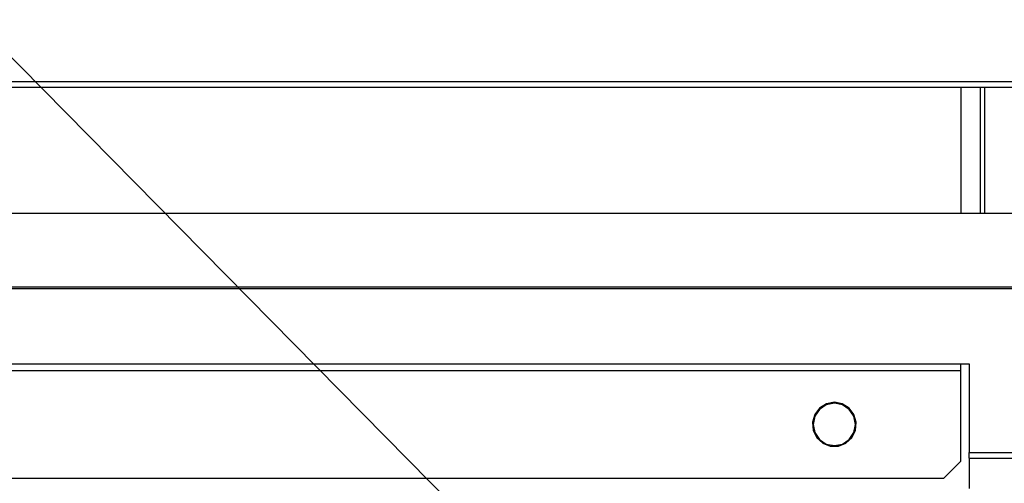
# Model space of a CAD drawing. Header units: millimetres. Extents: x 0 to 39025, y -31299 to 8400.
# Tile 34 of 206: x 14270 to 14387, y -29325 to -29270. Entities that reach past the tile are written whole.
import ezdxf

# ---------------------------------------------------------------- set-up
doc = ezdxf.new("R2010")
doc.units = ezdxf.units.MM
doc.layers.add('ANOTACIJE', color=7, linetype='Continuous')
doc.styles.get("Standard").update_dxf_attribs({"font": 'Montserrat-Regular.ttf'})
doc.dimstyles.new('SLDDIMSTYLE2', dxfattribs={"dimtxt": 0.18, "dimasz": 1.050735, "dimexe": 0, "dimexo": 0.0625, "dimgap": 0, "dimtad": 0, "dimtih": 1, "dimtoh": 1, "dimdec": 0, "dimrnd": 1e-09, "dimzin": 0, "dimdsep": 46, "dimtxsty": 'Standard', "dimblk1": 'DOT', "dimblk2": 'DOT', "dimsah": 1, "dimcen": 0.09, "dimadec": 0, "dimazin": 0, "dimtfac": 1.050735, "dimtdec": 0, "dimtofl": 0, "dimtmove": 0, "dimatfit": 3, "dimldrblk": 'DOT', "dimfxl": 1, "dimfrac": 2, "dimtolj": 1, "dimtzin": 0, "dimarcsym": 0})

# ---------------------------------------------------------------- blocks, each defined once
blk = doc.blocks.new('*U96')
at = {"lineweight": 25}
for points in [[(7.21, 240.28), (7.21, 240.28), (1142.79, 240.28), (1142.79, 240.28)], [(7.21, 239.62), (7.21, 239.62), (1142.79, 239.62), (1142.79, 239.62)], [(178.2, 239.62), (178.2, 239.62), (178.2, 224.66), (178.2, 224.66)], [(180.5, 239.62), (180.5, 239.62), (180.5, 224.66), (180.5, 224.66)], [(181, 239.62), (181, 239.62), (181, 224.66), (181, 224.66)], [(42, 224.66), (42, 224.66), (225, 224.66), (225, 224.66)], [(16.21, 215.95), (16.21, 215.95), (1133.33, 215.95), (1133.33, 215.95)], [(16.21, 215.73), (16.21, 215.73), (1133.33, 215.73), (1133.33, 215.73)], [(12.02, 206.82), (12.02, 206.82), (179.2, 206.82), (179.2, 206.82)], [(179.2, 206.82), (179.2, 206.82), (179.2, 196.3), (179.2, 196.3)], [(33, 206.02), (33, 206.02), (178.2, 206.02), (178.2, 206.02)], [(178.2, 195.26), (178.2, 195.26), (178.2, 206.02), (178.2, 206.02)], [(179.2, 196.3), (179.2, 196.3), (1142.79, 196.3), (1142.79, 196.3)], [(179.2, 195.65), (179.2, 195.65), (179.2, 196.3), (179.2, 196.3)], [(176.2, 193.25), (176.2, 193.25), (178.2, 195.26), (178.2, 195.26)], [(179.2, 195.65), (179.2, 195.65), (179.2, 192.05), (179.2, 192.05)], [(179.2, 195.65), (179.2, 195.65), (1142.79, 195.65), (1142.79, 195.65)], [(24.6, 193.25), (24.6, 193.25), (176.2, 193.25), (176.2, 193.25)]]:
    blk.add_open_spline(points, degree=3, dxfattribs=at)
for points, knots in [([(178.2, 206.02), (178.2, 206.02), (178.2, 206.17), (178.2, 206.17), (178.2, 206.17), (178.2, 206.33), (178.2, 206.33), (178.2, 206.33), (178.2, 206.47), (178.2, 206.47), (178.2, 206.47), (178.2, 206.59), (178.2, 206.59), (178.2, 206.59), (178.2, 206.69), (178.2, 206.69), (178.2, 206.69), (178.2, 206.76), (178.2, 206.76), (178.2, 206.76), (178.2, 206.81), (178.2, 206.81), (178.2, 206.81), (178.2, 206.82), (178.2, 206.82)], [0, 0, 0, 0, 1, 1, 1, 2, 2, 2, 3, 3, 3, 4, 4, 4, 5, 5, 5, 6, 6, 6, 7, 7, 7, 8, 8, 8, 8]), ([(163.2, 202.25), (163.2, 202.25), (164.14, 202.07), (164.14, 202.07), (164.14, 202.07), (164.95, 201.57), (164.95, 201.57), (164.95, 201.57), (165.52, 200.8), (165.52, 200.8), (165.52, 200.8), (165.79, 199.88), (165.79, 199.88), (165.79, 199.88), (165.7, 198.92), (165.7, 198.92), (165.7, 198.92), (165.27, 198.06), (165.27, 198.06), (165.27, 198.06), (164.57, 197.41), (164.57, 197.41), (164.57, 197.41), (163.68, 197.07), (163.68, 197.07), (163.68, 197.07), (162.72, 197.07), (162.72, 197.07), (162.72, 197.07), (161.83, 197.41), (161.83, 197.41), (161.83, 197.41), (161.13, 198.06), (161.13, 198.06), (161.13, 198.06), (160.7, 198.92), (160.7, 198.92), (160.7, 198.92), (160.61, 199.88), (160.61, 199.88), (160.61, 199.88), (160.87, 200.8), (160.87, 200.8), (160.87, 200.8), (161.45, 201.57), (161.45, 201.57), (161.45, 201.57), (162.26, 202.07), (162.26, 202.07), (162.26, 202.07), (163.2, 202.25), (163.2, 202.25)], [0, 0, 0, 0, 1, 1, 1, 2, 2, 2, 3, 3, 3, 4, 4, 4, 5, 5, 5, 6, 6, 6, 7, 7, 7, 8, 8, 8, 9, 9, 9, 10, 10, 10, 11, 11, 11, 12, 12, 12, 13, 13, 13, 14, 14, 14, 15, 15, 15, 16, 16, 16, 17, 17, 17, 17]), ([(160.7, 199.64), (160.7, 199.64), (160.89, 200.6), (160.89, 200.6), (160.89, 200.6), (161.43, 201.41), (161.43, 201.41), (161.43, 201.41), (162.24, 201.96), (162.24, 201.96), (162.24, 201.96), (163.2, 202.15), (163.2, 202.15), (163.2, 202.15), (164.15, 201.96), (164.15, 201.96), (164.15, 201.96), (164.97, 201.41), (164.97, 201.41), (164.97, 201.41), (165.51, 200.6), (165.51, 200.6), (165.51, 200.6), (165.7, 199.64), (165.7, 199.64), (165.7, 199.64), (165.51, 198.67), (165.51, 198.67), (165.51, 198.67), (164.97, 197.86), (164.97, 197.86), (164.97, 197.86), (164.15, 197.31), (164.15, 197.31), (164.15, 197.31), (163.2, 197.12), (163.2, 197.12), (163.2, 197.12), (162.24, 197.31), (162.24, 197.31), (162.24, 197.31), (161.43, 197.86), (161.43, 197.86), (161.43, 197.86), (160.89, 198.67), (160.89, 198.67), (160.89, 198.67), (160.7, 199.64), (160.7, 199.64)], [0, 0, 0, 0, 1, 1, 1, 2, 2, 2, 3, 3, 3, 4, 4, 4, 5, 5, 5, 6, 6, 6, 7, 7, 7, 8, 8, 8, 9, 9, 9, 10, 10, 10, 11, 11, 11, 12, 12, 12, 13, 13, 13, 14, 14, 14, 15, 15, 15, 16, 16, 16, 16])]:
    blk.add_open_spline(points, degree=3, knots=knots, dxfattribs=at)
blk = doc.blocks.new('_Dot')
at = {"color": 0, "linetype": 'ByBlock', "lineweight": -2}
blk.add_line((-0.5, 0), (-1, 0), dxfattribs=at)
at = {"color": 0, "linetype": 'ByBlock', "const_width": 0.5}
blk.add_lwpolyline([(-0.25, 0, 1), (0.25, 0, 1)], format="xyb", close=True, dxfattribs=at)

msp = doc.modelspace()

# ---------------------------------------------------------------- block references
at = {"color": 1}
msp.add_blockref('*U96', (14203.27, -29517.21), dxfattribs=at)

# ---------------------------------------------------------------- leaders
at = {"layer": 'ANOTACIJE'}
for points in [[(14352.27, -29358.59), (14066.6, -29069.18)], [(14292.28, -29358.61), (14059.1, -29302.58)]]:
    msp.add_leader(points, dimstyle='SLDDIMSTYLE2', dxfattribs=at)

doc.saveas('drawing.dxf')
